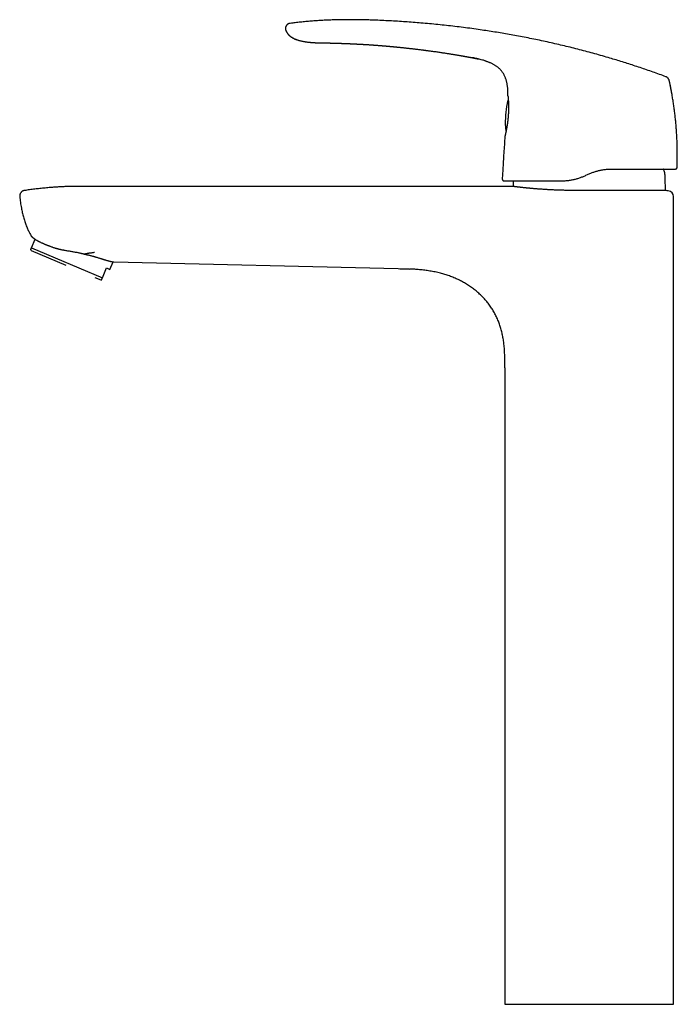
# Model space of a CAD drawing. Header units: millimetres. Extents: x 8 to 732, y 12 to 744.
# Tile 7 of 11: x 101 to 289, y 463 to 744. Entities that reach past the tile are written whole.
import ezdxf

# ---------------------------------------------------------------- set-up
doc = ezdxf.new("R2010")
doc.units = ezdxf.units.MM

msp = doc.modelspace()

# ---------------------------------------------------------------- linework, layer by layer
at = {"color": 7, "linetype": 'Continuous', "lineweight": 30}
for p, q in [((186.41, 737.13), (186.42, 737.13)), ((228.75, 733.11), (228.75, 733.11)), ((233.48, 732.04), (233.61, 731.99)), ((234.71, 731.6), (234.86, 731.53)), ((240.16, 721.95), (240.16, 721.95)), ((240.16, 721.95), (240.16, 721.94)), ((240.16, 721.95), (240.16, 721.95)), ((239.93, 719.83), (239.92, 719.79)), ((240.26, 716.58), (240.26, 716.58)), ((239.45, 713.09), (239.46, 713.05)), ((238.69, 700.89), (238.54, 698.22)), ((288.01, 701.09), (288.05, 701.1)), ((288.49, 701.58), (288.51, 701.58)), ((239, 697.7), (239.04, 697.69)), ((241.66, 697.69), (241.66, 697.64)), ((262.44, 699.29), (262.9, 699.5)), ((118.8, 696.14), (118.79, 696.14)), ((118.87, 696.14), (118.8, 696.14)), ((118.87, 696.14), (118.87, 696.14)), ((235.87, 696.14), (118.87, 696.14)), ((118.87, 696.14), (118.87, 696.14)), ((235.87, 696.14), (235.87, 696.14)), ((241.38, 696.14), (241.38, 696.14)), ((100.62, 693.26), (100.63, 693.24)), ((100.63, 693.24), (100.63, 693.24)), ((287.48, 462.52), (287.48, 693.19)), ((104, 678.56), (105.05, 681.02)), ((103.77, 678.03), (103.91, 677.84)), ((103.91, 677.84), (113.85, 673.62)), ((104, 678.56), (124.25, 669.96)), ((124.25, 669.96), (125.46, 672.82)), ((125.46, 672.82), (126.38, 672.43)), ((126.38, 672.43), (127.29, 674.57)), ((127.55, 674.54), (208.82, 672.63)), ((208.82, 672.63), (208.82, 672.63)), ((208.82, 672.63), (208.82, 672.63)), ((122.14, 670.1), (123.8, 669.4)), ((123.8, 669.4), (124.02, 669.43)), ((239.28, 644.32), (239.28, 462.52)), ((239.28, 462.52), (263.38, 462.52)), ((263.38, 462.52), (287.48, 462.52))]:
    msp.add_line(p, q, dxfattribs=at)
at = {"color": 7, "linetype": 'Continuous', "lineweight": 30, "flags": 128}
for points in [[(186.43, 737.13), (186.43, 737.13), (186.43, 737.13), (186.43, 737.13), (186.42, 737.13), (186.42, 737.13), (186.42, 737.13), (186.42, 737.13), (186.42, 737.13), (186.42, 737.13), (186.42, 737.13), (186.42, 737.13), (186.42, 737.13)], [(239.31, 710.46), (239.3, 710.45), (239.3, 710.41)]]:
    msp.add_lwpolyline(points, dxfattribs=at)
at = {"color": 7, "linetype": 'Continuous', "lineweight": 30}
for centre, radius, start, end in [((264.4, 714.71), 25, 168.2769, 183.7231), ((288.01, 701.59), 0.5, 333.3284, 358.0229), ((239.04, 698.19), 0.5, 176.8663, 193.4333), ((263.38, 496.14), 200, 83.5089, 83.685), ((285.8, 693.19), 1.68, 0.0005, 83.5089)]:
    msp.add_arc(centre, radius, start, end, dxfattribs=at)
for points, knots in [([(177.89, 742.68), (177.86, 742.68), (177.8, 742.67), (177.7, 742.65), (177.6, 742.62), (177.5, 742.59), (177.39, 742.54), (177.29, 742.49), (177.19, 742.42), (177.09, 742.35), (177, 742.26), (176.92, 742.17), (176.84, 742.08), (176.78, 741.98), (176.72, 741.87), (176.67, 741.77), (176.63, 741.64), (176.59, 741.49), (176.57, 741.33), (176.57, 741.16), (176.59, 740.99), (176.63, 740.82), (176.67, 740.71), (176.69, 740.66)], [0, 0, 0, 0, 0.035122, 0.071111, 0.108597, 0.147922, 0.189153, 0.232104, 0.276381, 0.321462, 0.366782, 0.411827, 0.456233, 0.499856, 0.542819, 0.585306, 0.627384, 0.6897, 0.751052, 0.811703, 0.872447, 0.934634, 1, 1, 1, 1]), ([(285.31, 727.46), (284.7, 727.68), (283.47, 728.13), (281.63, 728.78), (279.78, 729.42), (277.93, 730.05), (276.09, 730.66), (274.26, 731.24), (272.44, 731.81), (270.62, 732.37), (268.69, 732.95), (266.63, 733.54), (264.46, 734.15), (262.29, 734.73), (260.11, 735.3), (257.93, 735.85), (255.75, 736.38), (253.57, 736.88), (251.38, 737.37), (249.19, 737.85), (247, 738.3), (244.81, 738.73), (242.66, 739.14), (240.54, 739.52), (238.47, 739.88), (236.39, 740.22), (234.32, 740.54), (232.13, 740.87), (229.83, 741.19), (227.41, 741.51), (225, 741.81), (222.58, 742.08), (220.15, 742.34), (217.73, 742.57), (215.37, 742.78), (213.07, 742.96), (210.83, 743.13), (208.6, 743.27), (206.36, 743.4), (204.12, 743.51), (202.12, 743.6), (200.37, 743.65), (198.86, 743.69), (197.35, 743.72), (195.84, 743.73), (194.34, 743.74), (192.85, 743.72), (191.37, 743.7), (189.89, 743.66), (188.4, 743.6), (186.9, 743.53), (185.4, 743.43), (183.89, 743.32), (182.39, 743.19), (180.89, 743.04), (179.39, 742.87), (178.39, 742.74), (177.89, 742.68)], [0, 0, 0, 0, 0.017941, 0.035847, 0.053717, 0.071553, 0.089358, 0.106815, 0.124244, 0.141646, 0.159023, 0.179678, 0.200301, 0.220895, 0.241461, 0.262002, 0.282519, 0.303016, 0.323493, 0.343953, 0.364399, 0.384832, 0.405254, 0.424501, 0.443741, 0.462977, 0.48221, 0.501442, 0.523693, 0.545947, 0.568206, 0.590471, 0.612746, 0.635031, 0.65733, 0.677785, 0.698255, 0.718744, 0.73925, 0.75977, 0.7803, 0.7941, 0.807902, 0.821703, 0.835502, 0.849299, 0.862845, 0.876387, 0.889923, 0.903454, 0.917255, 0.93105, 0.944841, 0.95863, 0.972418, 0.986207, 1, 1, 1, 1]), ([(176.7, 740.65), (176.7, 740.65), (176.69, 740.66), (176.69, 740.66), (176.69, 740.66)], [0, 0, 0, 0, 0.400276, 1, 1, 1, 1]), ([(176.69, 740.66), (176.72, 740.57), (176.79, 740.41), (176.92, 740.17), (177.06, 739.94), (177.22, 739.71), (177.39, 739.51), (177.58, 739.31), (177.78, 739.12), (178, 738.95), (178.22, 738.79), (178.45, 738.63), (178.71, 738.49), (178.98, 738.35), (179.26, 738.22), (179.55, 738.11), (179.87, 738), (180.16, 737.9), (180.35, 737.85), (180.41, 737.83)], [0, 0, 0, 0, 0.055887, 0.11175, 0.167684, 0.223743, 0.279938, 0.336247, 0.392621, 0.448986, 0.505251, 0.561416, 0.624318, 0.687302, 0.750402, 0.813601, 0.876841, 0.959563, 1, 1, 1, 1]), ([(176.7, 740.65), (176.72, 740.62), (176.75, 740.51), (176.83, 740.36), (176.92, 740.18), (177.02, 740.03), (177.12, 739.88), (177.22, 739.74), (177.33, 739.61), (177.42, 739.5), (177.51, 739.4), (177.59, 739.32), (177.65, 739.27), (177.7, 739.22), (177.74, 739.18), (177.78, 739.15), (177.83, 739.11), (177.88, 739.06), (177.96, 739), (178.04, 738.93), (178.14, 738.86), (178.25, 738.78), (178.38, 738.7), (178.52, 738.61), (178.67, 738.52), (178.84, 738.43), (179.01, 738.34), (179.19, 738.26), (179.4, 738.17), (179.63, 738.08), (179.9, 737.99), (180.17, 737.9), (180.44, 737.82), (180.73, 737.75), (181.05, 737.67), (181.4, 737.59), (181.74, 737.53), (182.08, 737.47), (182.41, 737.42), (182.72, 737.38), (183.02, 737.34), (183.31, 737.31), (183.54, 737.28), (183.72, 737.27), (183.86, 737.25), (183.99, 737.24), (184.14, 737.23), (184.29, 737.22), (184.47, 737.21), (184.65, 737.2), (184.86, 737.18), (185.08, 737.17), (185.32, 737.16), (185.57, 737.15), (185.85, 737.14), (186.13, 737.13), (186.33, 737.13), (186.43, 737.13)], [0, 0, 0, 0, 0.010472, 0.02947, 0.047268, 0.063884, 0.079323, 0.096298, 0.111579, 0.125165, 0.137059, 0.147269, 0.154508, 0.160615, 0.165825, 0.17113, 0.176691, 0.182537, 0.191892, 0.202008, 0.212934, 0.224706, 0.239238, 0.254961, 0.271914, 0.290126, 0.308941, 0.32769, 0.346383, 0.372468, 0.398459, 0.424348, 0.450143, 0.475881, 0.508136, 0.54042, 0.572644, 0.603909, 0.634056, 0.662576, 0.690014, 0.716367, 0.741632, 0.753856, 0.765806, 0.777779, 0.790915, 0.805327, 0.821013, 0.837973, 0.856206, 0.876675, 0.898541, 0.921807, 0.946472, 0.972536, 1, 1, 1, 1]), ([(186.42, 737.13), (186.42, 737.13), (186.43, 737.13), (186.46, 737.12), (186.5, 737.12), (186.56, 737.12), (186.63, 737.12), (186.73, 737.12), (186.83, 737.12), (186.96, 737.12), (187.09, 737.12), (187.24, 737.12), (187.41, 737.11), (187.59, 737.11), (187.78, 737.11), (187.99, 737.1), (188.2, 737.1), (188.43, 737.1), (188.67, 737.09), (188.83, 737.09), (188.92, 737.09), (188.93, 737.09)], [0, 0, 0, 0, 0.0556, 0.111087, 0.166662, 0.222527, 0.27888, 0.335054, 0.390673, 0.445936, 0.501044, 0.556201, 0.610892, 0.665516, 0.720295, 0.775447, 0.831187, 0.885584, 0.940255, 0.995372, 1, 1, 1, 1]), ([(188.92, 737.09), (188.95, 737.09), (189, 737.09), (189.08, 737.08), (189.16, 737.08), (189.24, 737.08), (189.32, 737.08), (189.4, 737.08), (189.49, 737.07), (189.6, 737.07), (189.73, 737.07), (189.86, 737.07), (189.99, 737.06), (190.12, 737.06), (190.24, 737.06), (190.36, 737.05), (190.48, 737.05), (190.6, 737.05), (190.72, 737.04), (190.85, 737.04), (190.97, 737.04), (191.09, 737.03), (191.21, 737.03), (191.37, 737.02), (191.57, 737.02), (191.83, 737.01), (192.08, 737), (192.34, 736.99), (192.59, 736.98), (192.86, 736.98), (193.15, 736.96), (193.39, 736.96), (193.55, 736.95), (193.65, 736.95), (193.74, 736.94), (193.83, 736.94), (193.9, 736.94), (193.96, 736.93), (194, 736.93), (194.03, 736.93), (194.07, 736.93), (194.12, 736.93), (194.17, 736.93), (194.24, 736.92), (194.33, 736.92), (194.43, 736.91), (194.55, 736.91), (194.67, 736.9), (194.79, 736.9), (194.92, 736.89), (195.03, 736.89), (195.14, 736.88), (195.23, 736.88), (195.31, 736.88), (195.4, 736.87), (195.49, 736.87), (195.6, 736.86), (195.72, 736.86), (195.84, 736.85), (195.97, 736.85), (196.1, 736.84), (196.22, 736.83), (196.33, 736.83), (196.46, 736.82), (196.59, 736.82), (196.71, 736.81), (196.81, 736.8), (196.89, 736.8), (196.94, 736.8), (196.98, 736.8), (197.02, 736.79), (197.08, 736.79), (197.15, 736.79), (197.23, 736.78), (197.32, 736.78), (197.41, 736.77), (197.48, 736.77), (197.54, 736.77), (197.59, 736.76), (197.64, 736.76), (197.69, 736.76), (197.75, 736.75), (197.83, 736.75), (197.9, 736.75), (197.98, 736.74), (198.06, 736.74), (198.13, 736.73), (198.21, 736.73), (198.27, 736.72), (198.33, 736.72), (198.38, 736.72), (198.42, 736.72), (198.47, 736.71), (198.53, 736.71), (198.61, 736.71), (198.7, 736.7), (198.79, 736.69), (198.88, 736.69), (198.96, 736.68), (199.04, 736.68), (199.09, 736.68), (199.11, 736.68)], [0, 0, 0, 0, 0.009791, 0.018848, 0.027769, 0.036637, 0.045151, 0.053514, 0.062817, 0.076351, 0.08923, 0.102196, 0.116835, 0.130207, 0.141593, 0.153265, 0.165927, 0.177245, 0.189365, 0.201609, 0.214092, 0.225908, 0.237036, 0.248433, 0.271804, 0.296264, 0.321332, 0.345991, 0.370195, 0.393929, 0.424511, 0.454152, 0.463242, 0.472224, 0.481098, 0.489864, 0.49826, 0.502977, 0.506308, 0.509333, 0.513056, 0.517479, 0.522599, 0.528418, 0.537557, 0.547803, 0.558997, 0.571137, 0.582776, 0.59499, 0.606231, 0.616216, 0.625181, 0.633156, 0.640969, 0.649119, 0.660446, 0.672131, 0.684156, 0.696505, 0.709127, 0.720898, 0.730837, 0.742571, 0.75653, 0.768918, 0.779554, 0.785042, 0.789914, 0.79417, 0.797922, 0.802778, 0.809257, 0.8185, 0.827358, 0.835563, 0.843092, 0.848836, 0.853497, 0.857482, 0.862383, 0.868362, 0.875418, 0.883245, 0.89116, 0.898304, 0.905497, 0.91274, 0.919613, 0.925065, 0.928986, 0.932629, 0.937558, 0.943782, 0.951468, 0.960446, 0.969428, 0.977873, 0.985782, 0.993156, 1, 1, 1, 1]), ([(199.11, 736.68), (199.16, 736.67), (199.25, 736.67), (199.38, 736.66), (199.69, 736.64), (200.05, 736.62), (200.38, 736.6), (200.51, 736.59), (200.54, 736.58), (200.57, 736.58), (200.6, 736.58), (200.64, 736.58), (200.67, 736.58), (200.72, 736.57), (200.79, 736.57), (200.89, 736.56), (201, 736.55), (201.13, 736.54), (201.28, 736.53), (201.45, 736.52), (201.65, 736.51), (201.87, 736.49), (202.11, 736.48), (202.36, 736.46), (202.63, 736.44), (202.92, 736.42), (203.21, 736.39), (203.41, 736.38), (203.52, 736.37), (203.54, 736.37), (203.56, 736.37), (203.58, 736.36), (203.65, 736.36), (203.78, 736.35), (203.96, 736.33), (204.15, 736.32), (204.36, 736.3), (204.6, 736.28), (204.84, 736.26), (205.1, 736.24), (205.36, 736.22), (205.67, 736.19), (205.95, 736.17), (206.14, 736.15), (206.21, 736.14), (206.23, 736.14), (206.24, 736.14), (206.26, 736.14), (206.28, 736.14), (206.3, 736.14), (206.31, 736.13), (206.35, 736.13), (206.41, 736.13), (206.49, 736.12), (206.6, 736.11), (206.72, 736.1), (206.86, 736.09), (207.01, 736.07), (207.18, 736.06), (207.36, 736.04), (207.57, 736.02), (207.79, 736), (208.03, 735.98), (208.3, 735.95), (208.6, 735.92), (208.92, 735.89), (209.27, 735.85), (209.62, 735.82), (209.99, 735.78), (210.37, 735.74), (210.77, 735.7), (211.19, 735.65), (211.62, 735.6), (212.07, 735.55), (212.53, 735.5), (213.01, 735.45), (213.51, 735.39), (214.03, 735.33), (214.56, 735.26), (215.11, 735.19), (215.57, 735.13), (215.94, 735.09), (216.2, 735.05), (216.47, 735.02), (216.74, 734.98), (217.02, 734.95), (217.3, 734.91), (217.7, 734.85), (218.23, 734.78), (218.87, 734.69), (219.5, 734.61), (220.1, 734.52), (220.67, 734.43), (221.23, 734.35), (221.76, 734.27), (222.27, 734.19), (222.76, 734.12), (223.24, 734.04), (223.7, 733.97), (224.15, 733.9), (224.57, 733.83), (224.97, 733.76), (225.35, 733.7), (225.7, 733.64), (226.02, 733.59), (226.3, 733.54), (226.58, 733.49), (226.83, 733.45), (227.07, 733.4), (227.29, 733.37), (227.5, 733.33), (227.69, 733.3), (227.87, 733.26), (228.04, 733.23), (228.2, 733.21), (228.34, 733.18), (228.46, 733.16), (228.56, 733.14), (228.65, 733.13), (228.71, 733.11), (228.74, 733.11), (228.75, 733.11)], [0, 0, 0, 0, 0.004785, 0.009064, 0.013211, 0.035781, 0.045711, 0.046826, 0.047941, 0.049055, 0.05017, 0.051285, 0.052399, 0.053233, 0.05607, 0.059412, 0.063259, 0.067611, 0.072468, 0.078485, 0.08513, 0.092405, 0.100309, 0.108841, 0.118003, 0.127793, 0.138213, 0.146852, 0.148, 0.148659, 0.149323, 0.14999, 0.150662, 0.156834, 0.162613, 0.168646, 0.176157, 0.184028, 0.192258, 0.200847, 0.209795, 0.219101, 0.231936, 0.237781, 0.238362, 0.238944, 0.239527, 0.240111, 0.240696, 0.241283, 0.24187, 0.242459, 0.244747, 0.247651, 0.251171, 0.255308, 0.259858, 0.264976, 0.270662, 0.276916, 0.283738, 0.291128, 0.299085, 0.308494, 0.31859, 0.329373, 0.340843, 0.353, 0.36519, 0.378, 0.39143, 0.405481, 0.420153, 0.435166, 0.450778, 0.466988, 0.483797, 0.501205, 0.51921, 0.537815, 0.557018, 0.565834, 0.574771, 0.583829, 0.593007, 0.602306, 0.611726, 0.621266, 0.643609, 0.665273, 0.686261, 0.70657, 0.726202, 0.744824, 0.762792, 0.780107, 0.796768, 0.813095, 0.828741, 0.843707, 0.857992, 0.871597, 0.884521, 0.896764, 0.907098, 0.916893, 0.926147, 0.934861, 0.943034, 0.950536, 0.957517, 0.963976, 0.969915, 0.976031, 0.981473, 0.986243, 0.990341, 0.993765, 0.996516, 0.998594, 1, 1, 1, 1]), ([(228.75, 733.11), (228.79, 733.1), (228.87, 733.09), (228.98, 733.06), (229.11, 733.04), (229.24, 733.02), (229.37, 732.99), (229.5, 732.97), (229.65, 732.94), (229.82, 732.91), (229.99, 732.88), (230.16, 732.84), (230.31, 732.81), (230.42, 732.79), (230.51, 732.77), (230.59, 732.76), (230.66, 732.74), (230.71, 732.73), (230.75, 732.72), (230.8, 732.72), (230.84, 732.71), (230.88, 732.7), (230.92, 732.69), (230.94, 732.69), (230.96, 732.68), (230.98, 732.68), (230.98, 732.68), (230.98, 732.68), (230.98, 732.68)], [0, 0, 0, 0, 0.034757, 0.072889, 0.113361, 0.155331, 0.198299, 0.241904, 0.285752, 0.343886, 0.40076, 0.455486, 0.507357, 0.540162, 0.571555, 0.601718, 0.623765, 0.645585, 0.66749, 0.689781, 0.720504, 0.752748, 0.786758, 0.833233, 0.882789, 0.93523, 0.990239, 1, 1, 1, 1]), ([(231.29, 732.61), (231.08, 732.65), (230.68, 732.74), (230.28, 732.82), (230.09, 732.86)], [0, 0, 0, 0, 0.52443, 1, 1, 1, 1]), ([(230.9, 732.69), (230.9, 732.69), (230.9, 732.69), (230.91, 732.69), (230.93, 732.69), (230.95, 732.68), (230.98, 732.68), (231.01, 732.67), (231.05, 732.66), (231.1, 732.65), (231.16, 732.64), (231.21, 732.63), (231.27, 732.61), (231.33, 732.6), (231.41, 732.58), (231.5, 732.56), (231.61, 732.54), (231.69, 732.52), (231.72, 732.51)], [0, 0, 0, 0, 0.069697, 0.178966, 0.282524, 0.348226, 0.41125, 0.47172, 0.529903, 0.586235, 0.641348, 0.682393, 0.723648, 0.765586, 0.80872, 0.868988, 0.933436, 1, 1, 1, 1]), ([(230.9, 732.69), (230.9, 732.69), (230.9, 732.69), (230.91, 732.69), (230.93, 732.69), (230.96, 732.68), (230.98, 732.68), (231, 732.67), (231.01, 732.67)], [0, 0, 0, 0, 0.163456, 0.395533, 0.615476, 0.754996, 0.888796, 1, 1, 1, 1]), ([(233.61, 731.99), (233.46, 732.04), (233.12, 732.15), (232.55, 732.31), (231.93, 732.46), (231.51, 732.56), (231.3, 732.61)], [0, 0, 0, 0, 0.188424, 0.459089, 0.729848, 1, 1, 1, 1]), ([(233.48, 732.04), (233.57, 732.01), (233.76, 731.95), (234.03, 731.85), (234.35, 731.74), (234.63, 731.63), (234.81, 731.55), (234.86, 731.53)], [0, 0, 0, 0, 0.1967739, 0.3938446, 0.5914572, 0.8886311, 1, 1, 1, 1]), ([(240.16, 721.95), (240.16, 722.12), (240.16, 722.46), (240.16, 722.97), (240.14, 723.47), (240.11, 723.98), (240.06, 724.45), (240.01, 724.88), (239.94, 725.28), (239.87, 725.67), (239.78, 726.06), (239.68, 726.44), (239.56, 726.8), (239.44, 727.16), (239.29, 727.51), (239.13, 727.85), (238.95, 728.18), (238.75, 728.5), (238.54, 728.81), (238.31, 729.11), (238.06, 729.4), (237.8, 729.67), (237.52, 729.93), (237.24, 730.17), (236.95, 730.39), (236.65, 730.6), (236.34, 730.79), (236.03, 730.97), (235.71, 731.15), (235.38, 731.31), (235.03, 731.47), (234.78, 731.57), (234.64, 731.62)], [0, 0, 0, 0, 0.042138, 0.084277, 0.126424, 0.16857, 0.210717, 0.243836, 0.27695, 0.310062, 0.343181, 0.376299, 0.407654, 0.439009, 0.470371, 0.501731, 0.533082, 0.56443, 0.595783, 0.62714, 0.658495, 0.689846, 0.721198, 0.752558, 0.782668, 0.81277, 0.84287, 0.872975, 0.903085, 0.933191, 0.963295, 1, 1, 1, 1]), ([(286.26, 726.37), (286.25, 726.39), (286.24, 726.43), (286.22, 726.5), (286.19, 726.58), (286.15, 726.67), (286.08, 726.78), (286, 726.9), (285.91, 727.02), (285.8, 727.13), (285.7, 727.23), (285.6, 727.3), (285.51, 727.36), (285.44, 727.4), (285.37, 727.43), (285.33, 727.45), (285.31, 727.46)], [0, 0, 0, 0, 0.042625, 0.089779, 0.144037, 0.205935, 0.29841, 0.397819, 0.499461, 0.601161, 0.700786, 0.793615, 0.855803, 0.910291, 0.957528, 1, 1, 1, 1]), ([(286.97, 722.82), (286.97, 722.82), (286.97, 722.83), (286.96, 722.85), (286.96, 722.88), (286.95, 722.92), (286.94, 722.97), (286.93, 723.04), (286.91, 723.13), (286.89, 723.23), (286.87, 723.36), (286.84, 723.51), (286.81, 723.67), (286.78, 723.84), (286.74, 724.03), (286.7, 724.22), (286.66, 724.43), (286.62, 724.66), (286.57, 724.9), (286.51, 725.17), (286.45, 725.47), (286.38, 725.81), (286.32, 726.11), (286.27, 726.3), (286.26, 726.37)], [0, 0, 0, 0, 0.0101571, 0.0208758, 0.0324142, 0.0449802, 0.0636016, 0.0846152, 0.1082163, 0.1401428, 0.1761602, 0.2163849, 0.2609001, 0.3097672, 0.3593441, 0.4127817, 0.4701033, 0.5313277, 0.5964705, 0.6655444, 0.7520141, 0.8439739, 0.9414364, 1, 1, 1, 1]), ([(286.36, 725.92), (286.34, 726), (286.31, 726.15), (286.27, 726.3), (286.26, 726.37)], [0, 0, 0, 0, 0.5281796, 1, 1, 1, 1]), ([(288.51, 701.58), (288.52, 702.04), (288.55, 702.97), (288.57, 704.37), (288.57, 705.77), (288.55, 707.17), (288.51, 708.56), (288.45, 709.94), (288.37, 711.31), (288.28, 712.68), (288.16, 714.05), (288.03, 715.43), (287.87, 716.82), (287.7, 718.21), (287.5, 719.59), (287.29, 720.97), (287.06, 722.33), (286.81, 723.68), (286.55, 725.03), (286.36, 725.92), (286.26, 726.37)], [0, 0, 0, 0, 0.056, 0.112, 0.168, 0.224, 0.28, 0.335, 0.39, 0.445, 0.5, 0.556, 0.612, 0.668, 0.724, 0.78, 0.835, 0.89, 0.945, 1, 1, 1, 1]), ([(240.25, 720.91), (240.24, 720.88), (240.2, 720.79), (240.15, 720.65), (240.1, 720.49), (240.05, 720.33), (240, 720.16), (239.97, 720), (239.94, 719.89), (239.93, 719.83)], [0, 0, 0, 0, 0.101612, 0.244652, 0.394208, 0.54699, 0.700002, 0.851175, 1, 1, 1, 1]), ([(240.16, 721.95), (240.16, 721.95), (240.16, 721.94), (240.16, 721.93), (240.16, 721.92), (240.16, 721.9), (240.17, 721.88), (240.17, 721.85), (240.17, 721.82), (240.18, 721.79), (240.18, 721.75), (240.18, 721.7), (240.19, 721.63), (240.2, 721.55), (240.21, 721.44), (240.22, 721.31), (240.23, 721.17), (240.24, 721.02), (240.26, 720.85), (240.27, 720.67), (240.28, 720.48), (240.3, 720.28), (240.31, 720.07), (240.32, 719.85), (240.32, 719.61), (240.33, 719.37), (240.33, 719.13), (240.34, 718.87), (240.34, 718.61), (240.33, 718.34), (240.33, 718.06), (240.32, 717.78), (240.31, 717.49), (240.3, 717.3), (240.3, 717.2)], [0, 0, 0, 0, 0.009691, 0.025311, 0.041701, 0.05926, 0.078395, 0.099499, 0.121178, 0.144149, 0.167958, 0.192148, 0.216258, 0.254472, 0.291816, 0.328807, 0.365934, 0.403321, 0.440855, 0.478417, 0.515926, 0.553296, 0.590545, 0.627713, 0.664837, 0.701955, 0.739087, 0.776239, 0.813412, 0.850609, 0.887846, 0.925142, 0.962519, 1, 1, 1, 1]), ([(240.3, 717.2), (240.3, 717.17), (240.29, 717.11), (240.29, 717), (240.28, 716.87), (240.27, 716.73), (240.26, 716.63), (240.26, 716.58)], [0, 0, 0, 0, 0.143093, 0.316347, 0.519565, 0.752591, 1, 1, 1, 1]), ([(240.26, 716.58), (240.25, 716.5), (240.24, 716.33), (240.22, 716.06), (240.19, 715.76), (240.17, 715.47), (240.14, 715.19), (240.1, 714.9), (240.07, 714.62), (240.03, 714.33), (239.99, 714.03), (239.95, 713.73), (239.9, 713.43), (239.85, 713.14), (239.81, 712.87), (239.76, 712.6), (239.71, 712.35), (239.67, 712.13), (239.63, 711.93), (239.59, 711.74), (239.55, 711.56), (239.52, 711.39), (239.48, 711.24), (239.45, 711.09), (239.42, 710.96), (239.4, 710.85), (239.37, 710.75), (239.35, 710.66), (239.34, 710.58), (239.32, 710.53), (239.31, 710.48), (239.31, 710.46), (239.3, 710.45), (239.3, 710.45)], [0, 0, 0, 0, 0.02474, 0.0562, 0.087648, 0.119085, 0.150509, 0.181915, 0.213298, 0.244664, 0.280497, 0.316332, 0.352179, 0.388042, 0.423926, 0.459842, 0.495806, 0.527335, 0.558926, 0.590569, 0.622244, 0.653929, 0.685601, 0.717241, 0.74883, 0.780355, 0.811804, 0.843178, 0.874502, 0.905805, 0.937126, 0.968508, 1, 1, 1, 1]), ([(239.46, 713.05), (239.46, 712.99), (239.47, 712.88), (239.48, 712.71), (239.5, 712.54), (239.53, 712.37), (239.56, 712.2), (239.59, 712.05), (239.62, 711.96), (239.63, 711.92)], [0, 0, 0, 0, 0.147325, 0.296974, 0.448444, 0.599687, 0.747734, 0.889333, 1, 1, 1, 1]), ([(239.3, 710.41), (239.24, 709.62), (239.13, 708.03), (238.97, 705.65), (238.82, 703.27), (238.73, 701.69), (238.69, 700.89)], [0, 0, 0, 0, 0.25, 0.5, 0.75, 1, 1, 1, 1]), ([(239.31, 710.45), (239.3, 710.45), (239.3, 710.44), (239.3, 710.44), (239.3, 710.43)], [0, 0, 0, 0, 0.303261, 1, 1, 1, 1]), ([(262.9, 699.5), (263.05, 699.57), (263.35, 699.71), (263.8, 699.89), (264.25, 700.06), (264.7, 700.22), (265.16, 700.37), (265.61, 700.5), (266.07, 700.62), (266.54, 700.72), (267.04, 700.82), (267.55, 700.91), (268.07, 700.98), (268.58, 701.03), (269.08, 701.07), (269.59, 701.09), (269.92, 701.09), (270.08, 701.09)], [0, 0, 0, 0, 0.065658, 0.130807, 0.195463, 0.259646, 0.323374, 0.386665, 0.449539, 0.512016, 0.582956, 0.653434, 0.723481, 0.793129, 0.862409, 0.931355, 1, 1, 1, 1]), ([(270.08, 701.09), (270.29, 701.09), (270.7, 701.09), (271.31, 701.09), (271.92, 701.09), (272.52, 701.09), (273.11, 701.09), (273.7, 701.09), (274.29, 701.09), (274.9, 701.09), (275.52, 701.09), (276.13, 701.09), (276.73, 701.09), (277.3, 701.09), (277.84, 701.09), (278.35, 701.09), (278.86, 701.09), (279.35, 701.09), (279.83, 701.09), (280.31, 701.09), (280.78, 701.09), (281.27, 701.09), (281.75, 701.09), (282.21, 701.09), (282.66, 701.09), (283.08, 701.09), (283.47, 701.09), (283.83, 701.09), (284.18, 701.09), (284.52, 701.09), (284.84, 701.09), (285.15, 701.09), (285.45, 701.09), (285.74, 701.09), (286.02, 701.09), (286.29, 701.09), (286.54, 701.09), (286.76, 701.09), (286.95, 701.09), (287.13, 701.09), (287.29, 701.09), (287.43, 701.09), (287.56, 701.09), (287.67, 701.09), (287.77, 701.09), (287.85, 701.09), (287.92, 701.09), (287.97, 701.09), (288, 701.09), (288, 701.09), (288.01, 701.09)], [0, 0, 0, 0, 0.020137, 0.040233, 0.060302, 0.080356, 0.100409, 0.120474, 0.140517, 0.162497, 0.184431, 0.206335, 0.228227, 0.250126, 0.270123, 0.290063, 0.30996, 0.329828, 0.349681, 0.369532, 0.389557, 0.411588, 0.433566, 0.455511, 0.477442, 0.49938, 0.519305, 0.539239, 0.559198, 0.579196, 0.599248, 0.619371, 0.639325, 0.661204, 0.683111, 0.705063, 0.727081, 0.749181, 0.769148, 0.789115, 0.809094, 0.8291, 0.849145, 0.869241, 0.889363, 0.911473, 0.933574, 0.955685, 0.977821, 1, 1, 1, 1]), ([(285.11, 697.64), (285.11, 697.73), (285.1, 697.93), (285.09, 698.23), (285.09, 698.52), (285.08, 698.82), (285.08, 699.12), (285.06, 699.41), (285.03, 699.7), (284.99, 699.97), (284.93, 700.22), (284.85, 700.47), (284.75, 700.72), (284.65, 700.92), (284.58, 701.05), (284.56, 701.09)], [0, 0, 0, 0, 0.082788, 0.165946, 0.249564, 0.333475, 0.417327, 0.500708, 0.583291, 0.658191, 0.732446, 0.806357, 0.880295, 0.954535, 1, 1, 1, 1]), ([(288.05, 701.1), (288.05, 701.1), (288.07, 701.1), (288.09, 701.1), (288.1, 701.1), (288.12, 701.11), (288.14, 701.11), (288.16, 701.12), (288.17, 701.13), (288.19, 701.13), (288.2, 701.14), (288.22, 701.15), (288.25, 701.16), (288.27, 701.17), (288.31, 701.2), (288.34, 701.23), (288.39, 701.27), (288.42, 701.33), (288.45, 701.38), (288.48, 701.44), (288.5, 701.51), (288.5, 701.55), (288.5, 701.58)], [0, 0, 0, 0, 0.12362, 0.228508, 0.31485, 0.367644, 0.410481, 0.443909, 0.469113, 0.479468, 0.493772, 0.512702, 0.535679, 0.564541, 0.599719, 0.644354, 0.699028, 0.763244, 0.817103, 0.875116, 0.936425, 1, 1, 1, 1]), ([(238.55, 698.08), (238.56, 698.07), (238.56, 698.05), (238.57, 698.02), (238.58, 697.99), (238.6, 697.96), (238.62, 697.92), (238.65, 697.89), (238.67, 697.86), (238.69, 697.84), (238.72, 697.81), (238.74, 697.79), (238.77, 697.78), (238.79, 697.76), (238.82, 697.74), (238.86, 697.73), (238.89, 697.72), (238.93, 697.71), (238.96, 697.7), (238.99, 697.7), (239, 697.7)], [0, 0, 0, 0, 0.105931, 0.196874, 0.273373, 0.336307, 0.387204, 0.428867, 0.447773, 0.475619, 0.50283, 0.537546, 0.554247, 0.571218, 0.609739, 0.65894, 0.721541, 0.798846, 0.891533, 1, 1, 1, 1]), ([(239.04, 697.69), (239.04, 697.69), (239.04, 697.69), (239.07, 697.69), (239.11, 697.69), (239.16, 697.69), (239.23, 697.69), (239.32, 697.69), (239.42, 697.69), (239.54, 697.69), (239.68, 697.69), (239.85, 697.69), (240.03, 697.69), (240.23, 697.69), (240.45, 697.69), (240.69, 697.69), (240.95, 697.69), (241.24, 697.69), (241.54, 697.69), (241.85, 697.69), (242.17, 697.69), (242.5, 697.69), (242.84, 697.69), (243.2, 697.69), (243.58, 697.69), (243.99, 697.69), (244.41, 697.69), (244.86, 697.69), (245.31, 697.69), (245.78, 697.69), (246.26, 697.69), (246.74, 697.69), (247.22, 697.69), (247.71, 697.69), (248.22, 697.69), (248.74, 697.69), (249.29, 697.69), (249.86, 697.69), (250.44, 697.69), (251.03, 697.69), (251.63, 697.69), (252.23, 697.69), (252.83, 697.69), (253.43, 697.69), (254.03, 697.69), (254.64, 697.69), (255.05, 697.69), (255.25, 697.69)], [0, 0, 0, 0, 0.0200225, 0.0400422, 0.0600724, 0.0801266, 0.1002183, 0.1203608, 0.1403142, 0.162183, 0.1840704, 0.2059932, 0.2279678, 0.2500107, 0.2732017, 0.296399, 0.3196212, 0.3428868, 0.3662144, 0.3895451, 0.4115086, 0.4334756, 0.455461, 0.4774799, 0.4995471, 0.522909, 0.5462453, 0.569574, 0.592913, 0.6162805, 0.6396562, 0.6616506, 0.6836168, 0.7055698, 0.7275246, 0.7494963, 0.7729049, 0.7962558, 0.8195673, 0.8428578, 0.8661459, 0.8895988, 0.9117416, 0.9338369, 0.9559008, 0.9779498, 1, 1, 1, 1]), ([(241.66, 697.64), (241.64, 697.2), (241.63, 696.69), (241.61, 696.18), (241.61, 696.11)], [0, 0, 0, 0, 0.85978, 1, 1, 1, 1]), ([(255.25, 697.69), (255.42, 697.7), (255.75, 697.7), (256.26, 697.72), (256.76, 697.76), (257.27, 697.81), (257.79, 697.88), (258.3, 697.97), (258.8, 698.07), (259.27, 698.17), (259.73, 698.29), (260.18, 698.42), (260.64, 698.57), (261.09, 698.73), (261.54, 698.9), (261.99, 699.08), (262.29, 699.22), (262.44, 699.29)], [0, 0, 0, 0, 0.069662, 0.13945, 0.209401, 0.279553, 0.349942, 0.420605, 0.491578, 0.553963, 0.616636, 0.67962, 0.742939, 0.806614, 0.870668, 0.935123, 1, 1, 1, 1]), ([(285.2, 694.93), (285.18, 695.37), (285.16, 696.27), (285.13, 697.18), (285.11, 697.64)], [0, 0, 0, 0, 0.490961, 1, 1, 1, 1]), ([(101.96, 694.94), (101.91, 694.93), (101.82, 694.92), (101.68, 694.88), (101.55, 694.83), (101.41, 694.76), (101.29, 694.68), (101.16, 694.59), (101.05, 694.48), (100.95, 694.36), (100.86, 694.23), (100.78, 694.1), (100.72, 693.95), (100.67, 693.82), (100.65, 693.73), (100.64, 693.68)], [0, 0, 0, 0, 0.07077, 0.143805, 0.2189, 0.295802, 0.374215, 0.453799, 0.534184, 0.614975, 0.695765, 0.776149, 0.855732, 0.934142, 1, 1, 1, 1]), ([(118.87, 696.14), (118.47, 696.14), (117.68, 696.14), (116.49, 696.13), (115.3, 696.12), (114.12, 696.08), (112.93, 696.03), (111.74, 695.97), (110.56, 695.89), (109.27, 695.79), (107.89, 695.66), (106.4, 695.51), (104.92, 695.34), (103.44, 695.15), (102.45, 695.01), (101.96, 694.94)], [0, 0, 0, 0, 0.070002, 0.140004, 0.210006, 0.280014, 0.350025, 0.420033, 0.490027, 0.560009, 0.647974, 0.73593, 0.823902, 0.911921, 1, 1, 1, 1]), ([(241.38, 696.14), (241.34, 696.14), (241.12, 696.14), (240.75, 696.14), (240.27, 696.14), (239.81, 696.14), (239.37, 696.14), (238.95, 696.14), (238.55, 696.14), (238.16, 696.14), (237.79, 696.14), (237.41, 696.14), (237.02, 696.14), (236.63, 696.14), (236.25, 696.14), (235.99, 696.14), (235.87, 696.14)], [0, 0, 0, 0, 0.026206, 0.116133, 0.202696, 0.285873, 0.365686, 0.442195, 0.515508, 0.585778, 0.65321, 0.718059, 0.791599, 0.862597, 0.931781, 1, 1, 1, 1]), ([(263.41, 694.93), (263.2, 694.93), (262.77, 694.93), (262.16, 694.93), (261.58, 694.93), (261.03, 694.93), (260.48, 694.93), (259.96, 694.94), (259.48, 694.94), (259.02, 694.95), (258.57, 694.95), (258.1, 694.96), (257.62, 694.97), (257.13, 694.98), (256.64, 694.99), (256.18, 695), (255.76, 695.01), (255.37, 695.02), (254.98, 695.04), (254.57, 695.05), (254.13, 695.07), (253.67, 695.08), (253.22, 695.1), (252.77, 695.13), (252.32, 695.15), (251.84, 695.17), (251.32, 695.2), (250.77, 695.23), (250.23, 695.27), (249.71, 695.3), (249.2, 695.34), (248.74, 695.37), (248.31, 695.41), (247.92, 695.44), (247.53, 695.47), (247.17, 695.5), (246.84, 695.53), (246.54, 695.56), (246.25, 695.59), (245.95, 695.62), (245.65, 695.64), (245.35, 695.67), (245.06, 695.7), (244.76, 695.74), (244.45, 695.77), (244.14, 695.8), (243.87, 695.83), (243.62, 695.86), (243.38, 695.89), (243.17, 695.91), (242.98, 695.94), (242.81, 695.96), (242.65, 695.98), (242.49, 696), (242.34, 696.01), (242.19, 696.03), (242.06, 696.05), (241.95, 696.06), (241.85, 696.08), (241.77, 696.09), (241.69, 696.1), (241.62, 696.1), (241.55, 696.11), (241.49, 696.12), (241.44, 696.13), (241.41, 696.13), (241.39, 696.13), (241.39, 696.14), (241.38, 696.14)], [0, 0, 0, 0, 0.018574, 0.037165, 0.053093, 0.069022, 0.084991, 0.10096, 0.114362, 0.127765, 0.141191, 0.154618, 0.169402, 0.184187, 0.199004, 0.21382, 0.225843, 0.237866, 0.249907, 0.261947, 0.276697, 0.291448, 0.306198, 0.32102, 0.335844, 0.350666, 0.369876, 0.389086, 0.408367, 0.427647, 0.44624, 0.464849, 0.480793, 0.496737, 0.512721, 0.528706, 0.542119, 0.555533, 0.56897, 0.582407, 0.597201, 0.611995, 0.626821, 0.641647, 0.660334, 0.679037, 0.695063, 0.711089, 0.727156, 0.743223, 0.75671, 0.770196, 0.783707, 0.797218, 0.812097, 0.826977, 0.841889, 0.856802, 0.86904, 0.881277, 0.893534, 0.90579, 0.921473, 0.937159, 0.952842, 0.968614, 0.984388, 1, 1, 1, 1]), ([(285.38, 694.93), (285.38, 694.93), (285.38, 694.93), (285.37, 694.93), (285.35, 694.93), (285.31, 694.93), (285.24, 694.93), (285.17, 694.93), (285.09, 694.93), (284.99, 694.93), (284.88, 694.93), (284.76, 694.93), (284.63, 694.93), (284.5, 694.93), (284.36, 694.93), (284.21, 694.93), (284.05, 694.93), (283.88, 694.93), (283.68, 694.93), (283.44, 694.93), (283.16, 694.93), (282.88, 694.93), (282.6, 694.93), (282.3, 694.93), (281.99, 694.93), (281.67, 694.93), (281.34, 694.93), (281, 694.93), (280.63, 694.93), (280.22, 694.93), (279.78, 694.93), (279.32, 694.93), (278.86, 694.93), (278.41, 694.93), (277.96, 694.93), (277.51, 694.93), (277.07, 694.93), (276.64, 694.93), (276.23, 694.93), (275.81, 694.93), (275.4, 694.93), (274.98, 694.93), (274.56, 694.93), (274.13, 694.93), (273.7, 694.93), (273.25, 694.93), (272.76, 694.93), (272.24, 694.93), (271.69, 694.93), (271.13, 694.93), (270.59, 694.93), (270.08, 694.93), (269.59, 694.93), (269.1, 694.93), (268.62, 694.93), (268.13, 694.93), (267.65, 694.93), (267.17, 694.93), (266.68, 694.93), (266.18, 694.93), (265.65, 694.93), (265.11, 694.93), (264.54, 694.93), (263.98, 694.93), (263.6, 694.93), (263.41, 694.93)], [0, 0, 0, 0, 0.008175, 0.022094, 0.036011, 0.055384, 0.074776, 0.090212, 0.105649, 0.121085, 0.136602, 0.152122, 0.16764, 0.181498, 0.195357, 0.209214, 0.223131, 0.237049, 0.250966, 0.27034, 0.289732, 0.307053, 0.324374, 0.341746, 0.359118, 0.375856, 0.392593, 0.409377, 0.42616, 0.445754, 0.465348, 0.485017, 0.504686, 0.522007, 0.539328, 0.5567, 0.574072, 0.58882, 0.603568, 0.618348, 0.633127, 0.647294, 0.661461, 0.675655, 0.68985, 0.704742, 0.719642, 0.736963, 0.754284, 0.771656, 0.789028, 0.803776, 0.818524, 0.833304, 0.848083, 0.86225, 0.876416, 0.890611, 0.904806, 0.919698, 0.934598, 0.950921, 0.967256, 0.983622, 1, 1, 1, 1]), ([(100.64, 693.68), (100.64, 693.67), (100.63, 693.62), (100.62, 693.54), (100.62, 693.43), (100.62, 693.33), (100.62, 693.27), (100.63, 693.24)], [0, 0, 0, 0, 0.086364, 0.330991, 0.569258, 0.8019, 1, 1, 1, 1]), ([(100.63, 693.24), (100.66, 692.96), (100.71, 692.41), (100.82, 691.59), (100.94, 690.77), (101.08, 690.01), (101.21, 689.31), (101.35, 688.67), (101.5, 688.04), (101.67, 687.41), (101.85, 686.77), (102.05, 686.14), (102.27, 685.51), (102.5, 684.89), (102.74, 684.32), (102.97, 683.8), (103.19, 683.33), (103.43, 682.86), (103.68, 682.4), (103.85, 682.1), (103.94, 681.95)], [0, 0, 0, 0, 0.0700396, 0.1400601, 0.2100555, 0.2800281, 0.3349977, 0.389969, 0.4449548, 0.4999567, 0.5559639, 0.6119694, 0.6679723, 0.7239781, 0.7799899, 0.8239987, 0.8680032, 0.9120032, 0.9560006, 1, 1, 1, 1]), ([(103.94, 681.95), (103.94, 681.95), (103.94, 681.94), (103.95, 681.93), (103.96, 681.91), (103.97, 681.9), (103.97, 681.9)], [0, 0, 0, 0, 0.236564, 0.411002, 0.674479, 1, 1, 1, 1]), ([(103.97, 681.9), (103.98, 681.88), (104, 681.85), (104.01, 681.83), (104.02, 681.81)], [0, 0, 0, 0, 0.499936, 1, 1, 1, 1]), ([(104.02, 681.81), (104.02, 681.81), (104.03, 681.81), (104.05, 681.79), (104.09, 681.75), (104.14, 681.7), (104.21, 681.64), (104.3, 681.57), (104.4, 681.49), (104.52, 681.39), (104.66, 681.29), (104.81, 681.18), (104.98, 681.07), (105.17, 680.94), (105.38, 680.81), (105.6, 680.68), (105.81, 680.56), (105.98, 680.47), (106.16, 680.38), (106.39, 680.26), (106.69, 680.11), (106.97, 679.98), (107.23, 679.87), (107.46, 679.77), (107.69, 679.66), (107.94, 679.56), (108.19, 679.46), (108.43, 679.36), (108.65, 679.28), (108.87, 679.19), (109.1, 679.11), (109.38, 679.01), (109.69, 678.89), (110.04, 678.77), (110.37, 678.67), (110.67, 678.57), (110.85, 678.51), (110.95, 678.48)], [0, 0, 0, 0, 0.033256, 0.066528, 0.099785, 0.133565, 0.167345, 0.201641, 0.235951, 0.270247, 0.304088, 0.337941, 0.371782, 0.406124, 0.440467, 0.475277, 0.510087, 0.527571, 0.545054, 0.579876, 0.614713, 0.649535, 0.673137, 0.696744, 0.720347, 0.744309, 0.768277, 0.792239, 0.8103, 0.828362, 0.849664, 0.870966, 0.899568, 0.928179, 0.956781, 0.97839, 1, 1, 1, 1]), ([(103.77, 678.03), (103.77, 678.03), (103.77, 678.03), (103.78, 678.04), (103.79, 678.06), (103.8, 678.08), (103.82, 678.13), (103.84, 678.19), (103.87, 678.26), (103.9, 678.32), (103.93, 678.4), (103.96, 678.47), (103.99, 678.53), (104, 678.56)], [0, 0, 0, 0, 0.075549, 0.154636, 0.233755, 0.312936, 0.441287, 0.54843, 0.655636, 0.741635, 0.827663, 0.913819, 1, 1, 1, 1]), ([(110.95, 678.48), (111.02, 678.46), (111.17, 678.42), (111.41, 678.35), (111.69, 678.27), (111.99, 678.19), (112.3, 678.12), (112.62, 678.05), (112.94, 677.99), (113.32, 677.92), (113.76, 677.84), (114.26, 677.76), (114.76, 677.68), (115.25, 677.6), (115.74, 677.51), (116.22, 677.43), (116.71, 677.34), (117.15, 677.26), (117.53, 677.18), (117.85, 677.11), (118.15, 677.04), (118.41, 676.97), (118.66, 676.91), (118.91, 676.84), (119.08, 676.8), (119.16, 676.77)], [0, 0, 0, 0, 0.028683, 0.057365, 0.095812, 0.134269, 0.172715, 0.211809, 0.250913, 0.290008, 0.349559, 0.40911, 0.468907, 0.526267, 0.583838, 0.641408, 0.699717, 0.758025, 0.797427, 0.836837, 0.876239, 0.905937, 0.935636, 0.967818, 1, 1, 1, 1]), ([(121.98, 677.24), (121.86, 677.22), (121.62, 677.18), (121.25, 677.12), (120.95, 677.08), (120.78, 677.06), (120.71, 677.05), (120.69, 677.05), (120.68, 677.05), (120.66, 677.05), (120.64, 677.05), (120.62, 677.04), (120.6, 677.04), (120.58, 677.04), (120.54, 677.03), (120.48, 677.02), (120.41, 677.01), (120.33, 677), (120.25, 676.98), (120.17, 676.97), (120.09, 676.95), (119.97, 676.93), (119.81, 676.9), (119.61, 676.86), (119.39, 676.82), (119.24, 676.79), (119.16, 676.77)], [0, 0, 0, 0, 0.127281, 0.260202, 0.381888, 0.436838, 0.44306, 0.449292, 0.455536, 0.46179, 0.468056, 0.474332, 0.480619, 0.486657, 0.495721, 0.522942, 0.550663, 0.57664, 0.603863, 0.632521, 0.662616, 0.694151, 0.761317, 0.834676, 0.914235, 1, 1, 1, 1]), ([(119.16, 676.77), (119.28, 676.75), (119.51, 676.7), (119.87, 676.62), (120.24, 676.54), (120.61, 676.45), (120.95, 676.36), (121.27, 676.27), (121.56, 676.19), (121.84, 676.11), (122.12, 676.03), (122.39, 675.95), (122.7, 675.86), (123.05, 675.75), (123.4, 675.64), (123.73, 675.54), (124.03, 675.45), (124.33, 675.36), (124.61, 675.27), (124.88, 675.19), (125.13, 675.11), (125.39, 675.04), (125.64, 674.96), (125.9, 674.89), (126.14, 674.83), (126.34, 674.77), (126.51, 674.73), (126.64, 674.7), (126.77, 674.67), (126.88, 674.65), (126.99, 674.63), (127.1, 674.61), (127.2, 674.59), (127.29, 674.57), (127.37, 674.56), (127.44, 674.55), (127.49, 674.55), (127.52, 674.54), (127.55, 674.54), (127.55, 674.54), (127.55, 674.54)], [0, 0, 0, 0, 0.023955, 0.047911, 0.074782, 0.101663, 0.128535, 0.150389, 0.172248, 0.194102, 0.216177, 0.238258, 0.260334, 0.292376, 0.324419, 0.35279, 0.381178, 0.409567, 0.437938, 0.465357, 0.492783, 0.520202, 0.552883, 0.585564, 0.618564, 0.651564, 0.673879, 0.6962, 0.718516, 0.741054, 0.763597, 0.786136, 0.812614, 0.839092, 0.865814, 0.892553, 0.91929, 0.946012, 0.973006, 1, 1, 1, 1]), ([(208.82, 672.63), (209.12, 672.62), (209.73, 672.61), (210.65, 672.58), (211.44, 672.56), (211.94, 672.53), (212.13, 672.52)], [0, 0, 0, 0, 0.27596, 0.552102, 0.828565, 1, 1, 1, 1]), ([(239.28, 644.32), (239.28, 644.64), (239.28, 645.27), (239.28, 646.21), (239.27, 647.15), (239.24, 648.03), (239.2, 648.83), (239.16, 649.57), (239.1, 650.3), (239.03, 651), (238.94, 651.68), (238.85, 652.33), (238.74, 652.97), (238.62, 653.6), (238.48, 654.24), (238.33, 654.87), (238.16, 655.49), (237.97, 656.11), (237.76, 656.73), (237.54, 657.35), (237.29, 657.95), (237.03, 658.56), (236.75, 659.14), (236.45, 659.72), (236.14, 660.29), (235.82, 660.84), (235.47, 661.39), (235.1, 661.93), (234.71, 662.47), (234.31, 662.99), (233.89, 663.5), (233.45, 664), (233.01, 664.48), (232.55, 664.94), (232.07, 665.39), (231.58, 665.84), (231.07, 666.27), (230.55, 666.69), (230.01, 667.09), (229.46, 667.48), (228.9, 667.86), (228.33, 668.21), (227.76, 668.55), (227.17, 668.88), (226.58, 669.19), (225.97, 669.49), (225.35, 669.77), (224.72, 670.04), (224.08, 670.3), (223.44, 670.54), (222.8, 670.76), (222.16, 670.96), (221.52, 671.15), (220.84, 671.34), (220.12, 671.51), (219.37, 671.68), (218.62, 671.83), (217.87, 671.96), (217.12, 672.08), (216.37, 672.18), (215.62, 672.27), (214.88, 672.34), (214.02, 672.41), (213.11, 672.48), (212.44, 672.51), (212.13, 672.53)], [0, 0, 0, 0, 0.021149, 0.042286, 0.063399, 0.084475, 0.101003, 0.117498, 0.133957, 0.150378, 0.165006, 0.179603, 0.19417, 0.208707, 0.223216, 0.2377, 0.252162, 0.266605, 0.281295, 0.295973, 0.310643, 0.325309, 0.339977, 0.354388, 0.368808, 0.383241, 0.39769, 0.412423, 0.427179, 0.441962, 0.456774, 0.471617, 0.486227, 0.50087, 0.515546, 0.530255, 0.545267, 0.560314, 0.575394, 0.590507, 0.605652, 0.620555, 0.635485, 0.650439, 0.665416, 0.680687, 0.695975, 0.71128, 0.726598, 0.741926, 0.756987, 0.772054, 0.787122, 0.80219, 0.81937, 0.836543, 0.853705, 0.870855, 0.887988, 0.904799, 0.921589, 0.938359, 0.955106, 0.978992, 1, 1, 1, 1]), ([(124.02, 669.43), (124.02, 669.43), (124.03, 669.43), (124.03, 669.44), (124.04, 669.46), (124.05, 669.48), (124.06, 669.52), (124.08, 669.56), (124.1, 669.61), (124.12, 669.66), (124.15, 669.73), (124.18, 669.8), (124.21, 669.88), (124.24, 669.93), (124.25, 669.96)], [0, 0, 0, 0, 0.075548, 0.154636, 0.233754, 0.312935, 0.398502, 0.484106, 0.569856, 0.655638, 0.741637, 0.827663, 0.91382, 1, 1, 1, 1])]:
    msp.add_open_spline(points, degree=3, knots=knots, dxfattribs=at)

doc.saveas('drawing.dxf')
